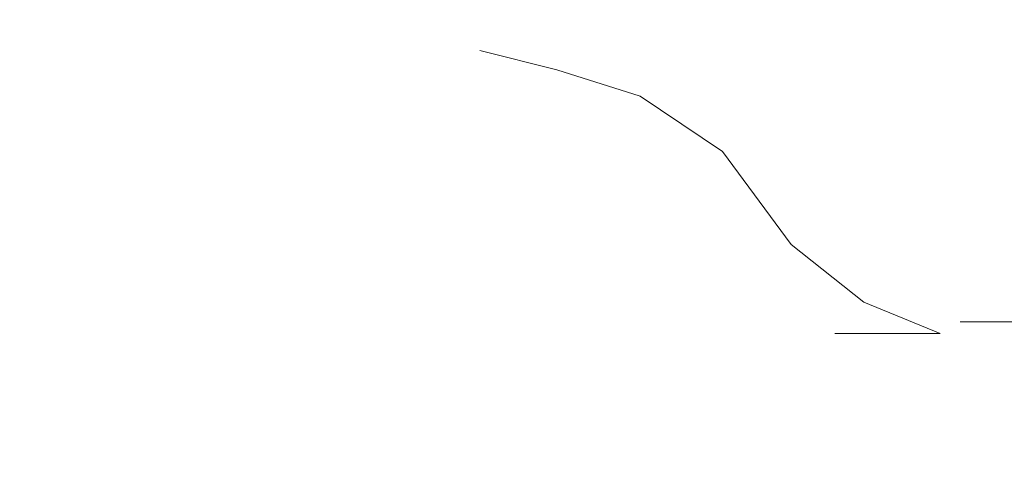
# Model space of a CAD drawing. Header units: millimetres. Extents: x -30280 to 309309, y -17460 to 4378.
# Tile 194 of 256: x 118786 to 118904, y -11023 to -10970. Entities that reach past the tile are written whole.
import ezdxf

# ---------------------------------------------------------------- set-up
doc = ezdxf.new("R2010")
doc.units = ezdxf.units.MM
doc.header["$MEASUREMENT"] = 0
doc.linetypes.add('Wipeout_Contour', pattern=[1000, 0, -1000])
doc.layers.add('P1_PLANTA PRIMERA_3_Nuevo_09_EI_Mobiliari general', color=7, linetype='Continuous')
doc.layers.add('P1_PLANTA PRIMERA_3_Nuevo_09_EI_Mobiliari general_Pluma_Nº__1', color=7, linetype='Continuous', lineweight=5)

msp = doc.modelspace()

# ---------------------------------------------------------------- wipeouts: each hides what was drawn before it
at = {"color": 254, "linetype": 'Wipeout_Contour', "lineweight": 0, "ltscale": 6090697.080901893}
msp.add_wipeout([(118589.21, -11027.93), (118639.45, -11029.67), (118664.15, -11037.59), (118671.28, -11038.48), (118673.74, -11040.66), (118678.62, -11042.22), (118717.21, -11042.22), (118725.82, -11032.66), (118775.15, -11034.37), (118773.16, -11076.05), (119759.21, -11076.05), (119759.21, -10741.05), (118986.33, -10741.05), (118986.25, -10743.62), (119013.34, -10748.45), (119030.93, -10757.92), (119037.3, -10770.87), (119030.75, -10783.81), (119013.03, -10793.29), (118988.88, -10796.76), (118986.67, -10796.44), (118988.93, -10821.77), (118990.46, -10834.95), (118991.78, -10846.32), (118993.02, -10862.86), (118993.7, -10876.22), (118994.02, -10892.72), (118993.45, -10904.99), (118992.69, -10916.95), (118991.25, -10930.13), (118989.6, -10940.41), (118987.79, -10946.91), (118984.05, -10954.75), (118980.95, -10960.48), (118984.97, -11021.58), (118980.37, -11022.05), (118973.54, -11022.12), (118965.89, -11022.05), (118961.25, -11021.9), (118960.55, -11023.72), (118953.72, -11026.76), (118823.44, -11026.76), (118819.75, -11028.38), (118816.11, -11026.76), (118814.88, -11026.76), (118813.27, -11028.96), (118807.69, -11031.58), (118806.17, -11032.58), (118799.08, -11029.85), (118797.83, -11026.76), (118591.88, -11026.76)], dxfattribs=at).dxf.layer = 'P1_PLANTA PRIMERA_3_Nuevo_09_EI_Mobiliari general'

# ---------------------------------------------------------------- next in the draw order: wipeouts: each hides what was drawn before it
at = {"color": 254, "linetype": 'Wipeout_Contour', "lineweight": 0, "ltscale": 358240.706246}
msp.add_wipeout([(118919.79, -10965.69), (118893.8, -10943.95), (118914.52, -10978.93)], dxfattribs=at).dxf.layer = 'P1_PLANTA PRIMERA_3_Nuevo_09_EI_Mobiliari general'
at = {"color": 254, "linetype": 'Wipeout_Contour', "lineweight": 0, "ltscale": 1433192.847832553}
msp.add_wipeout([(118899.18, -11006.03), (118953.72, -11006.03), (118955.04, -11006.62), (118954.12, -10992.57), (118936.76, -11000.53), (118932.73, -11001.27), (118919.99, -11002.39), (118916.19, -11001.06), (118912.41, -10999.66), (118909.67, -10999.66), (118905.43, -10999.65), (118903.56, -11003.41)], dxfattribs=at).dxf.layer = 'P1_PLANTA PRIMERA_3_Nuevo_09_EI_Mobiliari general'
at = {"color": 254, "linetype": 'Wipeout_Contour', "lineweight": 0, "ltscale": 357916.224587}
msp.add_wipeout([(118606.44, -11003.29), (118896.8, -11007.46), (118887.6, -11003.69)], dxfattribs=at).dxf.layer = 'P1_PLANTA PRIMERA_3_Nuevo_09_EI_Mobiliari general'

# ---------------------------------------------------------------- next in the draw order: wipeouts: each hides what was drawn before it
at = {"color": 254, "linetype": 'Wipeout_Contour', "lineweight": 0, "ltscale": 477638.20427}
msp.add_wipeout([(118895.65, -10952.29), (118897.66, -10958.82), (118910.81, -10985.6), (118914.52, -10978.93)], dxfattribs=at).dxf.layer = 'P1_PLANTA PRIMERA_3_Nuevo_09_EI_Mobiliari general'
at = {"color": 254, "linetype": 'Wipeout_Contour', "lineweight": 0, "ltscale": 357615.601111}
msp.add_wipeout([(118606.44, -11003.29), (118584.41, -11007.01), (118896.8, -11007.46)], dxfattribs=at).dxf.layer = 'P1_PLANTA PRIMERA_3_Nuevo_09_EI_Mobiliari general'

# ---------------------------------------------------------------- next in the draw order: wipeouts: each hides what was drawn before it
at = {"color": 254, "linetype": 'Wipeout_Contour', "lineweight": 0, "ltscale": 477612.500067}
msp.add_wipeout([(118893.3, -10944.65), (118895.65, -10952.29), (118914.52, -10978.93), (118893.8, -10943.95)], dxfattribs=at).dxf.layer = 'P1_PLANTA PRIMERA_3_Nuevo_09_EI_Mobiliari general'

# ---------------------------------------------------------------- next in the draw order: wipeouts: each hides what was drawn before it
at = {"color": 254, "linetype": 'Wipeout_Contour', "lineweight": 0, "ltscale": 358185.410754}
msp.add_wipeout([(118893.06, -10943.88), (118884.23, -10946.47), (118896.4, -10985.97)], dxfattribs=at).dxf.layer = 'P1_PLANTA PRIMERA_3_Nuevo_09_EI_Mobiliari general'
at = {"color": 254, "linetype": 'Wipeout_Contour', "lineweight": 0, "ltscale": 358234.800297}
msp.add_wipeout([(118899.89, -10966.06), (118906.58, -10987.78), (118910.81, -10985.6)], dxfattribs=at).dxf.layer = 'P1_PLANTA PRIMERA_3_Nuevo_09_EI_Mobiliari general'

# ---------------------------------------------------------------- next in the draw order: wipeouts: each hides what was drawn before it
at = {"color": 254, "linetype": 'Wipeout_Contour', "lineweight": 0, "ltscale": 358156.497576}
msp.add_wipeout([(118884.23, -10946.47), (118874.44, -10945.78), (118886.37, -10980.97)], dxfattribs=at).dxf.layer = 'P1_PLANTA PRIMERA_3_Nuevo_09_EI_Mobiliari general'
at = {"color": 254, "linetype": 'Wipeout_Contour', "lineweight": 0, "ltscale": 358223.640382}
msp.add_wipeout([(118897.66, -10958.82), (118899.89, -10966.06), (118910.81, -10985.6)], dxfattribs=at).dxf.layer = 'P1_PLANTA PRIMERA_3_Nuevo_09_EI_Mobiliari general'

# ---------------------------------------------------------------- next in the draw order: wipeouts: each hides what was drawn before it
at = {"color": 254, "linetype": 'Wipeout_Contour', "lineweight": 0, "ltscale": 358126.110638}
msp.add_wipeout([(118874.44, -10945.78), (118864.53, -10942.53), (118876.71, -10972.24)], dxfattribs=at).dxf.layer = 'P1_PLANTA PRIMERA_3_Nuevo_09_EI_Mobiliari general'
at = {"color": 254, "linetype": 'Wipeout_Contour', "lineweight": 0, "ltscale": 358212.018181}
msp.add_wipeout([(118896.4, -10985.97), (118906.58, -10987.78), (118893.06, -10943.88)], dxfattribs=at).dxf.layer = 'P1_PLANTA PRIMERA_3_Nuevo_09_EI_Mobiliari general'

# ---------------------------------------------------------------- next in the draw order: wipeouts: each hides what was drawn before it
at = {"color": 254, "linetype": 'Wipeout_Contour', "lineweight": 0, "ltscale": 358220.585339}
msp.add_wipeout([(118906.58, -10987.78), (118896.4, -10985.97), (118896.97, -10993.44)], dxfattribs=at).dxf.layer = 'P1_PLANTA PRIMERA_3_Nuevo_09_EI_Mobiliari general'

# ---------------------------------------------------------------- next in the draw order: wipeouts: each hides what was drawn before it
at = {"color": 254, "linetype": 'Wipeout_Contour', "lineweight": 0, "ltscale": 358182.780308}
msp.add_wipeout([(118886.37, -10980.97), (118896.4, -10985.97), (118884.23, -10946.47)], dxfattribs=at).dxf.layer = 'P1_PLANTA PRIMERA_3_Nuevo_09_EI_Mobiliari general'
at = {"color": 254, "linetype": 'Wipeout_Contour', "lineweight": 0, "ltscale": 358231.43837}
msp.add_wipeout([(118896.97, -10993.44), (118907.21, -10996.07), (118906.58, -10987.78)], dxfattribs=at).dxf.layer = 'P1_PLANTA PRIMERA_3_Nuevo_09_EI_Mobiliari general'

# ---------------------------------------------------------------- next in the draw order: wipeouts: each hides what was drawn before it
at = {"color": 254, "linetype": 'Wipeout_Contour', "lineweight": 0, "ltscale": 358189.481001}
msp.add_wipeout([(118896.4, -10985.97), (118886.37, -10980.97), (118887.07, -10987.62)], dxfattribs=at).dxf.layer = 'P1_PLANTA PRIMERA_3_Nuevo_09_EI_Mobiliari general'
at = {"color": 254, "linetype": 'Wipeout_Contour', "lineweight": 0, "ltscale": 358220.392573}
msp.add_wipeout([(118907.21, -10996.07), (118896.97, -10993.44), (118893.68, -11000.04)], dxfattribs=at).dxf.layer = 'P1_PLANTA PRIMERA_3_Nuevo_09_EI_Mobiliari general'

# ---------------------------------------------------------------- next in the draw order: wipeouts: each hides what was drawn before it
at = {"color": 254, "linetype": 'Wipeout_Contour', "lineweight": 0, "ltscale": 358152.071268}
msp.add_wipeout([(118886.37, -10980.97), (118874.44, -10945.78), (118876.71, -10972.24)], dxfattribs=at).dxf.layer = 'P1_PLANTA PRIMERA_3_Nuevo_09_EI_Mobiliari general'
at = {"color": 254, "linetype": 'Wipeout_Contour', "lineweight": 0, "ltscale": 358200.256524}
msp.add_wipeout([(118887.07, -10987.62), (118896.97, -10993.44), (118896.4, -10985.97)], dxfattribs=at).dxf.layer = 'P1_PLANTA PRIMERA_3_Nuevo_09_EI_Mobiliari general'
at = {"color": 254, "linetype": 'Wipeout_Contour', "lineweight": 0, "ltscale": 358227.406581}
msp.add_wipeout([(118893.68, -11000.04), (118903.56, -11003.41), (118907.21, -10996.07)], dxfattribs=at).dxf.layer = 'P1_PLANTA PRIMERA_3_Nuevo_09_EI_Mobiliari general'

# ---------------------------------------------------------------- next in the draw order: wipeouts: each hides what was drawn before it
at = {"color": 254, "linetype": 'Wipeout_Contour', "lineweight": 0, "ltscale": 358158.264528}
msp.add_wipeout([(118876.71, -10972.24), (118877.61, -10977.85), (118886.37, -10980.97)], dxfattribs=at).dxf.layer = 'P1_PLANTA PRIMERA_3_Nuevo_09_EI_Mobiliari general'
at = {"color": 254, "linetype": 'Wipeout_Contour', "lineweight": 0, "ltscale": 358189.670837}
msp.add_wipeout([(118896.97, -10993.44), (118887.07, -10987.62), (118884.28, -10993.5)], dxfattribs=at).dxf.layer = 'P1_PLANTA PRIMERA_3_Nuevo_09_EI_Mobiliari general'
at = {"color": 254, "linetype": 'Wipeout_Contour', "lineweight": 0, "ltscale": 358208.962741}
msp.add_wipeout([(118903.56, -11003.41), (118893.68, -11000.04), (118887.6, -11003.69)], dxfattribs=at).dxf.layer = 'P1_PLANTA PRIMERA_3_Nuevo_09_EI_Mobiliari general'

# ---------------------------------------------------------------- next in the draw order: wipeouts: each hides what was drawn before it
at = {"color": 254, "linetype": 'Wipeout_Contour', "lineweight": 0, "ltscale": 358120.464641}
msp.add_wipeout([(118876.71, -10972.24), (118864.53, -10942.53), (118866.02, -10967.38)], dxfattribs=at).dxf.layer = 'P1_PLANTA PRIMERA_3_Nuevo_09_EI_Mobiliari general'
at = {"color": 254, "linetype": 'Wipeout_Contour', "lineweight": 0, "ltscale": 358212.475439}
msp.add_wipeout([(118887.6, -11003.69), (118896.8, -11007.46), (118903.56, -11003.41)], dxfattribs=at).dxf.layer = 'P1_PLANTA PRIMERA_3_Nuevo_09_EI_Mobiliari general'

# ---------------------------------------------------------------- next in the draw order: wipeouts: each hides what was drawn before it
at = {"color": 254, "linetype": 'Wipeout_Contour', "lineweight": 0, "ltscale": 358125.61311}
msp.add_wipeout([(118876.71, -10972.24), (118866.02, -10967.38), (118866.91, -10972.25)], dxfattribs=at).dxf.layer = 'P1_PLANTA PRIMERA_3_Nuevo_09_EI_Mobiliari general'
at = {"color": 254, "linetype": 'Wipeout_Contour', "lineweight": 0, "ltscale": 357916.086227}
msp.add_wipeout([(118625.84, -10996.39), (118887.6, -11003.69), (118878.89, -10996.75)], dxfattribs=at).dxf.layer = 'P1_PLANTA PRIMERA_3_Nuevo_09_EI_Mobiliari general'
at = {"color": 254, "linetype": 'Wipeout_Contour', "lineweight": 0, "ltscale": 1788688.056783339}
msp.add_wipeout([(118483.77, -11009.07), (118480.95, -11016.4), (118483.77, -11023.72), (118490.6, -11026.76), (118953.72, -11026.76), (118960.55, -11023.72), (118963.37, -11016.4), (118960.55, -11009.07), (118953.72, -11006.03), (118899.18, -11006.03), (118896.8, -11007.46), (118884.12, -11007.46), (118571.72, -11007.01), (118570.33, -11006.03), (118490.6, -11006.03)], dxfattribs=at).dxf.layer = 'P1_PLANTA PRIMERA_3_Nuevo_09_EI_Mobiliari general'

# ---------------------------------------------------------------- next in the draw order: linework, layer by layer
at = {"layer": 'P1_PLANTA PRIMERA_3_Nuevo_09_EI_Mobiliari general_Pluma_Nº__1', "color": 7, "linetype": 'Continuous', "lineweight": 5}
for p, q in [((118899.18, -11006.03), (118953.72, -11006.03)), ((118884.12, -11007.46), (118896.8, -11007.46))]:
    msp.add_line(p, q, dxfattribs=at)

# ---------------------------------------------------------------- next in the draw order: wipeouts: each hides what was drawn before it
at = {"color": 254, "linetype": 'Wipeout_Contour', "lineweight": 0, "ltscale": 358092.932971}
msp.add_wipeout([(118866.02, -10967.38), (118855.46, -10965.35), (118856.25, -10969.73)], dxfattribs=at).dxf.layer = 'P1_PLANTA PRIMERA_3_Nuevo_09_EI_Mobiliari general'
at = {"color": 254, "linetype": 'Wipeout_Contour', "lineweight": 0, "ltscale": 357646.377415}
msp.add_wipeout([(118606.44, -11003.29), (118887.6, -11003.69), (118625.84, -10996.39)], dxfattribs=at).dxf.layer = 'P1_PLANTA PRIMERA_3_Nuevo_09_EI_Mobiliari general'

# ---------------------------------------------------------------- next in the draw order: wipeouts: each hides what was drawn before it
at = {"color": 254, "linetype": 'Wipeout_Contour', "lineweight": 0, "ltscale": 358196.792239}
msp.add_wipeout([(118884.28, -10993.5), (118893.68, -11000.04), (118896.97, -10993.44)], dxfattribs=at).dxf.layer = 'P1_PLANTA PRIMERA_3_Nuevo_09_EI_Mobiliari general'

# ---------------------------------------------------------------- next in the draw order: wipeouts: each hides what was drawn before it
at = {"color": 254, "linetype": 'Wipeout_Contour', "lineweight": 0, "ltscale": 358179.521152}
msp.add_wipeout([(118893.68, -11000.04), (118884.28, -10993.5), (118878.89, -10996.75)], dxfattribs=at).dxf.layer = 'P1_PLANTA PRIMERA_3_Nuevo_09_EI_Mobiliari general'

# ---------------------------------------------------------------- next in the draw order: wipeouts: each hides what was drawn before it
at = {"color": 254, "linetype": 'Wipeout_Contour', "lineweight": 0, "ltscale": 358183.5373}
msp.add_wipeout([(118878.89, -10996.75), (118887.6, -11003.69), (118893.68, -11000.04)], dxfattribs=at).dxf.layer = 'P1_PLANTA PRIMERA_3_Nuevo_09_EI_Mobiliari general'

# ---------------------------------------------------------------- next in the draw order: linework, layer by layer
at = {"layer": 'P1_PLANTA PRIMERA_3_Nuevo_09_EI_Mobiliari general_Pluma_Nº__1', "color": 7, "linetype": 'Continuous', "lineweight": 5}
msp.add_line((118896.8, -11007.46), (118887.6, -11003.69), dxfattribs=at)

# ---------------------------------------------------------------- next in the draw order: wipeouts: each hides what was drawn before it
at = {"color": 254, "linetype": 'Wipeout_Contour', "lineweight": 0, "ltscale": 357913.442087}
msp.add_wipeout([(118870.63, -10985.57), (118642.87, -10985.26), (118878.89, -10996.75)], dxfattribs=at).dxf.layer = 'P1_PLANTA PRIMERA_3_Nuevo_09_EI_Mobiliari general'

# ---------------------------------------------------------------- next in the draw order: wipeouts: each hides what was drawn before it
at = {"color": 254, "linetype": 'Wipeout_Contour', "lineweight": 0, "ltscale": 357671.680287}
msp.add_wipeout([(118625.84, -10996.39), (118878.89, -10996.75), (118642.87, -10985.26)], dxfattribs=at).dxf.layer = 'P1_PLANTA PRIMERA_3_Nuevo_09_EI_Mobiliari general'

# ---------------------------------------------------------------- next in the draw order: wipeouts: each hides what was drawn before it
at = {"color": 254, "linetype": 'Wipeout_Contour', "lineweight": 0, "ltscale": 358169.13071}
msp.add_wipeout([(118886.37, -10980.97), (118877.61, -10977.85), (118887.07, -10987.62)], dxfattribs=at).dxf.layer = 'P1_PLANTA PRIMERA_3_Nuevo_09_EI_Mobiliari general'

# ---------------------------------------------------------------- next in the draw order: wipeouts: each hides what was drawn before it
at = {"color": 254, "linetype": 'Wipeout_Contour', "lineweight": 0, "ltscale": 358159.062643}
msp.add_wipeout([(118877.61, -10977.85), (118875.34, -10982.82), (118887.07, -10987.62)], dxfattribs=at).dxf.layer = 'P1_PLANTA PRIMERA_3_Nuevo_09_EI_Mobiliari general'

# ---------------------------------------------------------------- next in the draw order: wipeouts: each hides what was drawn before it
at = {"color": 254, "linetype": 'Wipeout_Contour', "lineweight": 0, "ltscale": 358137.198653}
msp.add_wipeout([(118866.91, -10972.25), (118877.61, -10977.85), (118876.71, -10972.24)], dxfattribs=at).dxf.layer = 'P1_PLANTA PRIMERA_3_Nuevo_09_EI_Mobiliari general'
at = {"color": 254, "linetype": 'Wipeout_Contour', "lineweight": 0, "ltscale": 358166.571369}
msp.add_wipeout([(118887.07, -10987.62), (118875.34, -10982.82), (118884.28, -10993.5)], dxfattribs=at).dxf.layer = 'P1_PLANTA PRIMERA_3_Nuevo_09_EI_Mobiliari general'

# ---------------------------------------------------------------- next in the draw order: wipeouts: each hides what was drawn before it
at = {"color": 254, "linetype": 'Wipeout_Contour', "lineweight": 0, "ltscale": 358126.695026}
msp.add_wipeout([(118877.61, -10977.85), (118866.91, -10972.25), (118864.94, -10976.56)], dxfattribs=at).dxf.layer = 'P1_PLANTA PRIMERA_3_Nuevo_09_EI_Mobiliari general'
at = {"color": 254, "linetype": 'Wipeout_Contour', "lineweight": 0, "ltscale": 358150.406557}
msp.add_wipeout([(118875.34, -10982.82), (118870.63, -10985.57), (118884.28, -10993.5)], dxfattribs=at).dxf.layer = 'P1_PLANTA PRIMERA_3_Nuevo_09_EI_Mobiliari general'

# ---------------------------------------------------------------- next in the draw order: wipeouts: each hides what was drawn before it
at = {"color": 254, "linetype": 'Wipeout_Contour', "lineweight": 0, "ltscale": 358104.133648}
msp.add_wipeout([(118856.25, -10969.73), (118866.91, -10972.25), (118866.02, -10967.38)], dxfattribs=at).dxf.layer = 'P1_PLANTA PRIMERA_3_Nuevo_09_EI_Mobiliari general'
at = {"color": 254, "linetype": 'Wipeout_Contour', "lineweight": 0, "ltscale": 358155.007595}
msp.add_wipeout([(118884.28, -10993.5), (118870.63, -10985.57), (118878.89, -10996.75)], dxfattribs=at).dxf.layer = 'P1_PLANTA PRIMERA_3_Nuevo_09_EI_Mobiliari general'

# ---------------------------------------------------------------- next in the draw order: linework, layer by layer
at = {"layer": 'P1_PLANTA PRIMERA_3_Nuevo_09_EI_Mobiliari general_Pluma_Nº__1', "color": 7, "linetype": 'Continuous', "lineweight": 5}
msp.add_line((118887.6, -11003.69), (118878.89, -10996.75), dxfattribs=at)

# ---------------------------------------------------------------- next in the draw order: wipeouts: each hides what was drawn before it
at = {"color": 254, "linetype": 'Wipeout_Contour', "lineweight": 0, "ltscale": 358094.004057}
msp.add_wipeout([(118866.91, -10972.25), (118856.25, -10969.73), (118854.48, -10973.61)], dxfattribs=at).dxf.layer = 'P1_PLANTA PRIMERA_3_Nuevo_09_EI_Mobiliari general'
at = {"color": 254, "linetype": 'Wipeout_Contour', "lineweight": 0, "ltscale": 357905.943595}
msp.add_wipeout([(118870.63, -10985.57), (118860.73, -10978.93), (118655.74, -10978.67)], dxfattribs=at).dxf.layer = 'P1_PLANTA PRIMERA_3_Nuevo_09_EI_Mobiliari general'

# ---------------------------------------------------------------- next in the draw order: wipeouts: each hides what was drawn before it
at = {"color": 254, "linetype": 'Wipeout_Contour', "lineweight": 0, "ltscale": 358072.684398}
msp.add_wipeout([(118846.45, -10968.02), (118856.25, -10969.73), (118855.46, -10965.35)], dxfattribs=at).dxf.layer = 'P1_PLANTA PRIMERA_3_Nuevo_09_EI_Mobiliari general'
at = {"color": 254, "linetype": 'Wipeout_Contour', "lineweight": 0, "ltscale": 357690.566679}
msp.add_wipeout([(118655.74, -10978.67), (118642.87, -10985.26), (118870.63, -10985.57)], dxfattribs=at).dxf.layer = 'P1_PLANTA PRIMERA_3_Nuevo_09_EI_Mobiliari general'

# ---------------------------------------------------------------- next in the draw order: wipeouts: each hides what was drawn before it
at = {"color": 254, "linetype": 'Wipeout_Contour', "lineweight": 0, "ltscale": 358063.460656}
msp.add_wipeout([(118856.25, -10969.73), (118846.45, -10968.02), (118844.86, -10971.51)], dxfattribs=at).dxf.layer = 'P1_PLANTA PRIMERA_3_Nuevo_09_EI_Mobiliari general'
at = {"color": 254, "linetype": 'Wipeout_Contour', "lineweight": 0, "ltscale": 358135.352518}
msp.add_wipeout([(118864.94, -10976.56), (118875.34, -10982.82), (118877.61, -10977.85)], dxfattribs=at).dxf.layer = 'P1_PLANTA PRIMERA_3_Nuevo_09_EI_Mobiliari general'

# ---------------------------------------------------------------- next in the draw order: wipeouts: each hides what was drawn before it
at = {"color": 254, "linetype": 'Wipeout_Contour', "lineweight": 0, "ltscale": 358119.190072}
msp.add_wipeout([(118875.34, -10982.82), (118864.94, -10976.56), (118860.73, -10978.93)], dxfattribs=at).dxf.layer = 'P1_PLANTA PRIMERA_3_Nuevo_09_EI_Mobiliari general'

# ---------------------------------------------------------------- next in the draw order: wipeouts: each hides what was drawn before it
at = {"color": 254, "linetype": 'Wipeout_Contour', "lineweight": 0, "ltscale": 358125.316677}
msp.add_wipeout([(118860.73, -10978.93), (118870.63, -10985.57), (118875.34, -10982.82)], dxfattribs=at).dxf.layer = 'P1_PLANTA PRIMERA_3_Nuevo_09_EI_Mobiliari general'

# ---------------------------------------------------------------- next in the draw order: linework, layer by layer
at = {"layer": 'P1_PLANTA PRIMERA_3_Nuevo_09_EI_Mobiliari general_Pluma_Nº__1', "color": 7, "linetype": 'Continuous', "lineweight": 5}
msp.add_line((118878.89, -10996.75), (118870.63, -10985.57), dxfattribs=at)

# ---------------------------------------------------------------- next in the draw order: wipeouts: each hides what was drawn before it
at = {"color": 254, "linetype": 'Wipeout_Contour', "lineweight": 0, "ltscale": 357895.334454}
msp.add_wipeout([(118860.73, -10978.93), (118850.7, -10975.75), (118666.21, -10975.51)], dxfattribs=at).dxf.layer = 'P1_PLANTA PRIMERA_3_Nuevo_09_EI_Mobiliari general'

# ---------------------------------------------------------------- next in the draw order: wipeouts: each hides what was drawn before it
at = {"color": 254, "linetype": 'Wipeout_Contour', "lineweight": 0, "ltscale": 357702.449562}
msp.add_wipeout([(118666.21, -10975.51), (118655.74, -10978.67), (118860.73, -10978.93)], dxfattribs=at).dxf.layer = 'P1_PLANTA PRIMERA_3_Nuevo_09_EI_Mobiliari general'

# ---------------------------------------------------------------- next in the draw order: wipeouts: each hides what was drawn before it
at = {"color": 254, "linetype": 'Wipeout_Contour', "lineweight": 0, "ltscale": 358102.548396}
msp.add_wipeout([(118854.48, -10973.61), (118864.94, -10976.56), (118866.91, -10972.25)], dxfattribs=at).dxf.layer = 'P1_PLANTA PRIMERA_3_Nuevo_09_EI_Mobiliari general'

# ---------------------------------------------------------------- next in the draw order: wipeouts: each hides what was drawn before it
at = {"color": 254, "linetype": 'Wipeout_Contour', "lineweight": 0, "ltscale": 358087.340848}
msp.add_wipeout([(118864.94, -10976.56), (118854.48, -10973.61), (118850.7, -10975.75)], dxfattribs=at).dxf.layer = 'P1_PLANTA PRIMERA_3_Nuevo_09_EI_Mobiliari general'

# ---------------------------------------------------------------- next in the draw order: wipeouts: each hides what was drawn before it
at = {"color": 254, "linetype": 'Wipeout_Contour', "lineweight": 0, "ltscale": 358093.572979}
msp.add_wipeout([(118850.7, -10975.75), (118860.73, -10978.93), (118864.94, -10976.56)], dxfattribs=at).dxf.layer = 'P1_PLANTA PRIMERA_3_Nuevo_09_EI_Mobiliari general'

# ---------------------------------------------------------------- next in the draw order: linework, layer by layer
at = {"layer": 'P1_PLANTA PRIMERA_3_Nuevo_09_EI_Mobiliari general_Pluma_Nº__1', "color": 7, "linetype": 'Continuous', "lineweight": 5}
msp.add_line((118870.63, -10985.57), (118860.73, -10978.93), dxfattribs=at)

# ---------------------------------------------------------------- next in the draw order: wipeouts: each hides what was drawn before it
at = {"color": 254, "linetype": 'Wipeout_Contour', "lineweight": 0, "ltscale": 357884.586361}
msp.add_wipeout([(118850.7, -10975.75), (118841.45, -10973.44), (118675.41, -10973.22)], dxfattribs=at).dxf.layer = 'P1_PLANTA PRIMERA_3_Nuevo_09_EI_Mobiliari general'

# ---------------------------------------------------------------- next in the draw order: wipeouts: each hides what was drawn before it
at = {"color": 254, "linetype": 'Wipeout_Contour', "lineweight": 0, "ltscale": 357711.247797}
msp.add_wipeout([(118675.41, -10973.22), (118666.21, -10975.51), (118850.7, -10975.75)], dxfattribs=at).dxf.layer = 'P1_PLANTA PRIMERA_3_Nuevo_09_EI_Mobiliari general'

# ---------------------------------------------------------------- next in the draw order: wipeouts: each hides what was drawn before it
at = {"color": 254, "linetype": 'Wipeout_Contour', "lineweight": 0, "ltscale": 358071.263833}
msp.add_wipeout([(118844.86, -10971.51), (118854.48, -10973.61), (118856.25, -10969.73)], dxfattribs=at).dxf.layer = 'P1_PLANTA PRIMERA_3_Nuevo_09_EI_Mobiliari general'

# ---------------------------------------------------------------- next in the draw order: wipeouts: each hides what was drawn before it
at = {"color": 254, "linetype": 'Wipeout_Contour', "lineweight": 0, "ltscale": 358057.485839}
msp.add_wipeout([(118854.48, -10973.61), (118844.86, -10971.51), (118841.45, -10973.44)], dxfattribs=at).dxf.layer = 'P1_PLANTA PRIMERA_3_Nuevo_09_EI_Mobiliari general'

# ---------------------------------------------------------------- next in the draw order: wipeouts: each hides what was drawn before it
at = {"color": 254, "linetype": 'Wipeout_Contour', "lineweight": 0, "ltscale": 358063.167577}
msp.add_wipeout([(118841.45, -10973.44), (118850.7, -10975.75), (118854.48, -10973.61)], dxfattribs=at).dxf.layer = 'P1_PLANTA PRIMERA_3_Nuevo_09_EI_Mobiliari general'

# ---------------------------------------------------------------- next in the draw order: linework, layer by layer
at = {"layer": 'P1_PLANTA PRIMERA_3_Nuevo_09_EI_Mobiliari general_Pluma_Nº__1', "color": 7, "linetype": 'Continuous', "lineweight": 5}
msp.add_line((118860.73, -10978.93), (118850.7, -10975.75), dxfattribs=at)

# ---------------------------------------------------------------- next in the draw order: wipeouts: each hides what was drawn before it
at = {"color": 254, "linetype": 'Wipeout_Contour', "lineweight": 0, "ltscale": 1788987.841702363}
msp.add_wipeout([(118670.04, -10964.05), (118669.95, -10967.78), (118671.94, -10971.17), (118675.41, -10973.22), (118841.45, -10973.44), (118844.86, -10971.51), (118846.45, -10968.02), (118845.73, -10964.08), (118836.5, -10943.22), (118832.59, -10938.67), (118827.16, -10935.98), (118821.27, -10935.68), (118687.06, -10935.35), (118679.8, -10937.65), (118675.14, -10943.29)], dxfattribs=at).dxf.layer = 'P1_PLANTA PRIMERA_3_Nuevo_09_EI_Mobiliari general'

# ---------------------------------------------------------------- next in the draw order: linework, layer by layer
at = {"layer": 'P1_PLANTA PRIMERA_3_Nuevo_09_EI_Mobiliari general_Pluma_Nº__1', "color": 7, "linetype": 'Continuous', "lineweight": 5}
msp.add_line((118850.7, -10975.75), (118841.45, -10973.44), dxfattribs=at)

doc.saveas('drawing.dxf')
